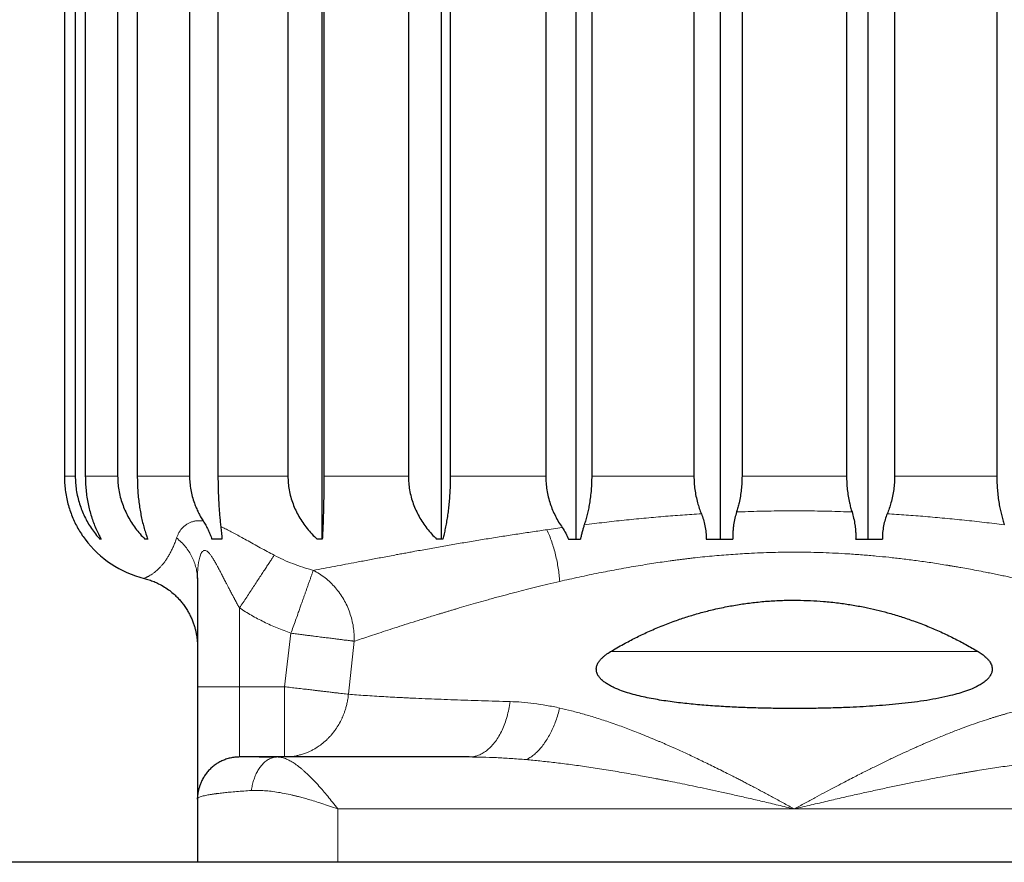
# Model space of a CAD drawing. Header units: millimetres. Extents: x 8 to 945, y 12 to 444.
# Tile 23 of 40: x 549 to 563, y 248 to 260. Entities that reach past the tile are written whole.
import ezdxf

# ---------------------------------------------------------------- set-up
doc = ezdxf.new("R2010")
doc.units = ezdxf.units.MM

msp = doc.modelspace()

# ---------------------------------------------------------------- linework, layer by layer
at = {"color": 7, "linetype": 'Continuous', "lineweight": 30}
for p, q in [((552.82, 252.73), (552.82, 271.76)), ((554.52, 252.73), (554.52, 271.76)), ((556.439, 252.73), (556.439, 271.76)), ((558.494, 252.73), (558.494, 271.76)), ((560.595, 252.73), (560.595, 271.76)), ((549.151, 270.63), (549.151, 253.63)), ((549.306, 270.63), (549.306, 253.63)), ((549.449, 270.63), (549.449, 253.63)), ((549.909, 270.63), (549.909, 253.63)), ((550.189, 270.63), (550.189, 253.63)), ((550.933, 270.63), (550.933, 253.63)), ((551.338, 270.63), (551.338, 253.63)), ((552.334, 270.63), (552.334, 253.63)), ((552.846, 270.63), (552.846, 253.63)), ((554.05, 270.63), (554.05, 253.63)), ((554.646, 270.63), (554.646, 253.63)), ((556.005, 270.63), (556.005, 253.63)), ((556.66, 270.63), (556.66, 253.63)), ((558.116, 270.63), (558.116, 253.63)), ((558.801, 270.63), (558.801, 253.63)), ((560.289, 270.63), (560.289, 253.63)), ((560.974, 270.63), (560.974, 253.63)), ((562.43, 270.63), (562.43, 253.63)), ((549.445, 252.73), (549.445, 252.73)), ((550.339, 252.73), (550.298, 252.73)), ((552.824, 252.73), (552.75, 252.73)), ((554.538, 252.73), (554.452, 252.73)), ((556.331, 252.73), (556.5, 252.73)), ((551.044, 252.182), (551.044, 252.172)), ((551.045, 252.174), (551.045, 252.162)), ((551.045, 252.162), (551.045, 250.63)), ((551.645, 249.63), (551.639, 249.63)), ((551.645, 249.63), (551.646, 249.63)), ((554.916, 249.63), (552.183, 249.63)), ((551.045, 249.03), (551.046, 249.05)), ((551.045, 249.03), (551.045, 248.13)), ((594.545, 248.13), (524.545, 248.13))]:
    msp.add_line(p, q, dxfattribs=at)
at = {"color": 252, "linetype": 'Continuous', "lineweight": 0}
for p, q in [((549.151, 253.63), (549.306, 253.63)), ((549.449, 253.63), (549.909, 253.63)), ((550.189, 253.63), (550.933, 253.63)), ((551.338, 253.63), (552.334, 253.63)), ((552.846, 253.63), (554.05, 253.63)), ((554.646, 253.63), (556.005, 253.63)), ((556.66, 253.63), (558.116, 253.63)), ((558.801, 253.63), (560.289, 253.63)), ((560.974, 253.63), (562.43, 253.63)), ((556.023, 252.866), (556.241, 252.896)), ((551.645, 250.63), (551.645, 251.752)), ((552.377, 251.391), (552.285, 250.63)), ((553.277, 251.278), (553.196, 250.523)), ((556.926, 251.13), (562.164, 251.13)), ((551.645, 250.63), (551.045, 250.63)), ((551.645, 249.63), (551.645, 250.63)), ((551.645, 250.63), (552.285, 250.63)), ((552.285, 250.63), (552.285, 249.63)), ((553.045, 248.13), (553.045, 248.889)), ((553.045, 248.889), (559.545, 248.889)), ((559.545, 248.889), (566.045, 248.889))]:
    msp.add_line(p, q, dxfattribs=at)
at = {"color": 7, "linetype": 'Continuous', "lineweight": 30, "flags": 128}
for points in [[(549.676, 252.73), (549.674, 252.73), (549.671, 252.73), (549.668, 252.73), (549.666, 252.73), (549.663, 252.73), (549.661, 252.73), (549.658, 252.73), (549.655, 252.73)], [(551.051, 249.112), (551.047, 249.077), (551.045, 249.03)]]:
    msp.add_lwpolyline(points, dxfattribs=at)
at = {"color": 7, "linetype": 'Continuous', "lineweight": 30}
msp.add_arc((550.645, 253.63), 1.5, 216.8699, 256.1531, dxfattribs=at)
for points, knots in [([(549.151, 253.63), (549.151, 253.597), (549.152, 253.53), (549.162, 253.431), (549.179, 253.331), (549.201, 253.235), (549.229, 253.142), (549.262, 253.053), (549.3, 252.967), (549.343, 252.884), (549.392, 252.804), (549.427, 252.755), (549.445, 252.73)], [0, 0, 0, 0, 0.097172, 0.195144, 0.29559, 0.396858, 0.494014, 0.591815, 0.691488, 0.791739, 0.895608, 1, 1, 1, 1]), ([(549.306, 253.63), (549.307, 253.597), (549.308, 253.53), (549.32, 253.431), (549.339, 253.331), (549.366, 253.235), (549.399, 253.142), (549.438, 253.053), (549.483, 252.967), (549.535, 252.884), (549.592, 252.804), (549.634, 252.755), (549.655, 252.73)], [0, 0, 0, 0, 0.097172, 0.195144, 0.29559, 0.396858, 0.494014, 0.591815, 0.691489, 0.791739, 0.895608, 1, 1, 1, 1]), ([(549.449, 253.63), (549.45, 253.597), (549.451, 253.53), (549.458, 253.431), (549.471, 253.331), (549.488, 253.235), (549.51, 253.142), (549.535, 253.053), (549.564, 252.967), (549.598, 252.884), (549.635, 252.804), (549.662, 252.755), (549.676, 252.73)], [0, 0, 0, 0, 0.097172, 0.195144, 0.29559, 0.396858, 0.494014, 0.591815, 0.691489, 0.791739, 0.895608, 1, 1, 1, 1]), ([(549.909, 253.63), (549.91, 253.597), (549.912, 253.53), (549.925, 253.431), (549.946, 253.331), (549.976, 253.235), (550.013, 253.142), (550.056, 253.053), (550.106, 252.967), (550.164, 252.884), (550.227, 252.804), (550.274, 252.755), (550.298, 252.73)], [0, 0, 0, 0, 0.097172, 0.195144, 0.29559, 0.396858, 0.494014, 0.591815, 0.691489, 0.791739, 0.895608, 1, 1, 1, 1]), ([(550.189, 253.63), (550.19, 253.597), (550.19, 253.53), (550.195, 253.431), (550.203, 253.331), (550.215, 253.235), (550.229, 253.142), (550.246, 253.053), (550.265, 252.967), (550.287, 252.884), (550.311, 252.804), (550.329, 252.755), (550.339, 252.73)], [0, 0, 0, 0, 0.097172, 0.195144, 0.29559, 0.396858, 0.494014, 0.591815, 0.691489, 0.791739, 0.895608, 1, 1, 1, 1]), ([(550.933, 253.63), (550.934, 253.597), (550.936, 253.533), (550.949, 253.435), (550.971, 253.338), (550.998, 253.252), (551.027, 253.177), (551.057, 253.114), (551.09, 253.051), (551.115, 253.011), (551.128, 252.991)], [0, 0, 0, 0, 0.142855, 0.286832, 0.434276, 0.582871, 0.686296, 0.790073, 0.894875, 1, 1, 1, 1]), ([(551.338, 253.63), (551.338, 253.597), (551.339, 253.531), (551.341, 253.432), (551.344, 253.333), (551.349, 253.239), (551.355, 253.151), (551.361, 253.068), (551.369, 252.988), (551.375, 252.937), (551.378, 252.911)], [0, 0, 0, 0, 0.12694, 0.2549102, 0.3860665, 0.5182816, 0.637048, 0.7564997, 0.8779413, 1, 1, 1, 1]), ([(552.334, 253.63), (552.335, 253.597), (552.337, 253.53), (552.351, 253.431), (552.373, 253.331), (552.405, 253.235), (552.444, 253.142), (552.491, 253.053), (552.545, 252.967), (552.606, 252.884), (552.674, 252.804), (552.724, 252.755), (552.75, 252.73)], [0, 0, 0, 0, 0.097172, 0.195144, 0.29559, 0.396858, 0.494014, 0.591815, 0.691489, 0.791739, 0.895608, 1, 1, 1, 1]), ([(552.846, 253.63), (552.846, 253.597), (552.846, 253.53), (552.845, 253.431), (552.844, 253.331), (552.842, 253.235), (552.84, 253.142), (552.837, 253.053), (552.835, 252.967), (552.831, 252.884), (552.828, 252.804), (552.825, 252.755), (552.824, 252.73)], [0, 0, 0, 0, 0.097172, 0.195144, 0.29559, 0.396858, 0.494014, 0.591815, 0.691489, 0.791739, 0.895608, 1, 1, 1, 1]), ([(554.05, 253.63), (554.05, 253.597), (554.052, 253.53), (554.066, 253.431), (554.088, 253.331), (554.118, 253.235), (554.156, 253.142), (554.201, 253.053), (554.253, 252.967), (554.313, 252.884), (554.379, 252.804), (554.427, 252.755), (554.452, 252.73)], [0, 0, 0, 0, 0.097172, 0.195144, 0.29559, 0.396858, 0.494014, 0.591815, 0.691489, 0.791739, 0.895608, 1, 1, 1, 1]), ([(554.646, 253.63), (554.646, 253.597), (554.645, 253.53), (554.642, 253.431), (554.636, 253.331), (554.628, 253.235), (554.617, 253.142), (554.605, 253.053), (554.591, 252.967), (554.575, 252.884), (554.558, 252.804), (554.545, 252.755), (554.538, 252.73)], [0, 0, 0, 0, 0.097172, 0.195144, 0.29559, 0.396858, 0.494014, 0.591815, 0.691489, 0.791739, 0.895608, 1, 1, 1, 1]), ([(556.005, 253.63), (556.006, 253.597), (556.008, 253.531), (556.02, 253.431), (556.04, 253.332), (556.068, 253.237), (556.102, 253.146), (556.143, 253.059), (556.188, 252.975), (556.224, 252.922), (556.241, 252.896)], [0, 0, 0, 0, 0.124274, 0.249563, 0.377992, 0.507466, 0.628746, 0.750791, 0.875053, 1, 1, 1, 1]), ([(556.66, 253.63), (556.66, 253.597), (556.659, 253.531), (556.653, 253.433), (556.643, 253.335), (556.629, 253.243), (556.614, 253.159), (556.596, 253.083), (556.577, 253.008), (556.562, 252.96), (556.554, 252.936)], [0, 0, 0, 0, 0.132116, 0.264235, 0.400685, 0.537145, 0.651763, 0.766388, 0.88319, 1, 1, 1, 1]), ([(558.116, 253.63), (558.117, 253.598), (558.118, 253.534), (558.128, 253.439), (558.144, 253.343), (558.166, 253.254), (558.192, 253.17), (558.212, 253.119), (558.222, 253.094)], [0, 0, 0, 0, 0.170888, 0.341779, 0.517941, 0.694114, 0.846675, 1, 1, 1, 1]), ([(558.801, 253.63), (558.8, 253.598), (558.799, 253.535), (558.791, 253.439), (558.778, 253.345), (558.761, 253.259), (558.743, 253.184), (558.73, 253.141), (558.723, 253.119)], [0, 0, 0, 0, 0.179233, 0.35847, 0.543188, 0.727919, 0.863714, 1, 1, 1, 1]), ([(560.289, 253.63), (560.29, 253.598), (560.291, 253.535), (560.299, 253.439), (560.312, 253.345), (560.328, 253.259), (560.347, 253.184), (560.36, 253.141), (560.367, 253.119)], [0, 0, 0, 0, 0.179233, 0.35847, 0.543188, 0.727918, 0.863714, 1, 1, 1, 1]), ([(560.974, 253.63), (560.973, 253.598), (560.972, 253.534), (560.962, 253.439), (560.946, 253.343), (560.924, 253.254), (560.898, 253.17), (560.878, 253.119), (560.868, 253.094)], [0, 0, 0, 0, 0.170888, 0.341779, 0.517941, 0.694114, 0.846675, 1, 1, 1, 1]), ([(562.43, 253.63), (562.43, 253.597), (562.431, 253.531), (562.437, 253.433), (562.447, 253.335), (562.46, 253.243), (562.476, 253.159), (562.494, 253.083), (562.513, 253.008), (562.528, 252.96), (562.536, 252.936)], [0, 0, 0, 0, 0.132116, 0.264235, 0.400685, 0.537145, 0.651763, 0.766388, 0.88319, 1, 1, 1, 1]), ([(558.222, 253.094), (558.232, 253.067), (558.253, 253.012), (558.275, 252.922), (558.289, 252.828), (558.29, 252.763), (558.291, 252.73)], [0, 0, 0, 0, 0.24046, 0.484284, 0.739913, 1, 1, 1, 1]), ([(558.723, 253.119), (558.715, 253.09), (558.698, 253.031), (558.683, 252.952), (558.675, 252.886), (558.671, 252.835), (558.669, 252.782), (558.67, 252.747), (558.671, 252.73)], [0, 0, 0, 0, 0.2397883, 0.4828862, 0.6105206, 0.7387727, 0.8690269, 1, 1, 1, 1]), ([(560.367, 253.119), (560.375, 253.09), (560.392, 253.031), (560.407, 252.952), (560.415, 252.886), (560.419, 252.835), (560.421, 252.782), (560.42, 252.747), (560.419, 252.73)], [0, 0, 0, 0, 0.239795, 0.4828971, 0.6105296, 0.7387794, 0.8690305, 1, 1, 1, 1]), ([(560.868, 253.094), (560.858, 253.067), (560.837, 253.012), (560.815, 252.922), (560.801, 252.828), (560.8, 252.763), (560.799, 252.73)], [0, 0, 0, 0, 0.240465, 0.484291, 0.739918, 1, 1, 1, 1]), ([(551.128, 252.991), (551.14, 252.971), (551.165, 252.93), (551.198, 252.866), (551.227, 252.799), (551.243, 252.753), (551.251, 252.73)], [0, 0, 0, 0, 0.247315, 0.495726, 0.747356, 1, 1, 1, 1]), ([(551.378, 252.911), (551.379, 252.897), (551.383, 252.869), (551.387, 252.825), (551.391, 252.778), (551.393, 252.746), (551.394, 252.73)], [0, 0, 0, 0, 0.2475229, 0.49606, 0.7475642, 1, 1, 1, 1]), ([(556.241, 252.896), (556.258, 252.87), (556.293, 252.818), (556.318, 252.759), (556.331, 252.73)], [0, 0, 0, 0, 0.49638, 1, 1, 1, 1]), ([(556.554, 252.936), (556.549, 252.92), (556.539, 252.888), (556.524, 252.837), (556.511, 252.785), (556.504, 252.748), (556.5, 252.73)], [0, 0, 0, 0, 0.248228, 0.497082, 0.748107, 1, 1, 1, 1]), ([(551.394, 252.73), (551.37, 252.73), (551.321, 252.73), (551.275, 252.73), (551.251, 252.73)], [0, 0, 0, 0, 0.499875, 1, 1, 1, 1]), ([(558.291, 252.73), (558.354, 252.73), (558.48, 252.73), (558.607, 252.73), (558.671, 252.73)], [0, 0, 0, 0, 0.4998607, 1, 1, 1, 1]), ([(560.419, 252.73), (560.483, 252.73), (560.61, 252.73), (560.736, 252.73), (560.799, 252.73)], [0, 0, 0, 0, 0.499858, 1, 1, 1, 1]), ([(550.285, 252.174), (550.31, 252.167), (550.358, 252.154), (550.427, 252.128), (550.501, 252.094), (550.576, 252.052), (550.65, 252.001), (550.712, 251.949), (550.765, 251.898), (550.809, 251.849), (550.849, 251.798), (550.886, 251.746), (550.918, 251.692), (550.941, 251.647), (550.958, 251.611), (550.971, 251.581), (550.982, 251.552), (550.992, 251.525), (551, 251.5), (551.007, 251.475), (551.014, 251.452), (551.019, 251.429), (551.024, 251.407), (551.028, 251.386), (551.032, 251.367), (551.035, 251.348), (551.037, 251.331), (551.04, 251.316), (551.041, 251.302), (551.042, 251.291), (551.043, 251.281), (551.044, 251.274), (551.044, 251.27), (551.045, 251.27), (551.045, 251.27)], [0, 0, 0, 0, 0.027945, 0.054562, 0.079852, 0.115291, 0.147746, 0.177217, 0.203705, 0.227208, 0.248381, 0.273975, 0.296562, 0.316139, 0.328849, 0.339964, 0.350984, 0.363377, 0.37802, 0.395455, 0.416009, 0.439882, 0.467205, 0.498065, 0.532525, 0.570636, 0.612435, 0.657958, 0.707236, 0.760302, 0.817188, 0.877932, 0.942575, 1, 1, 1, 1]), ([(551.045, 252.183), (551.045, 252.181), (551.045, 252.178), (551.045, 252.175), (551.045, 252.174)], [0, 0, 0, 0, 0.503072, 1, 1, 1, 1]), ([(556.926, 251.13), (556.988, 251.166), (557.106, 251.235), (557.284, 251.328), (557.463, 251.414), (557.651, 251.494), (557.838, 251.566), (558.02, 251.627), (558.196, 251.68), (558.386, 251.729), (558.581, 251.771), (558.783, 251.806), (558.984, 251.833), (559.19, 251.852), (559.394, 251.862), (559.589, 251.863), (559.776, 251.858), (559.97, 251.846), (560.166, 251.826), (560.362, 251.797), (560.541, 251.764), (560.712, 251.726), (560.883, 251.683), (561.061, 251.63), (561.251, 251.566), (561.442, 251.493), (561.632, 251.411), (561.814, 251.324), (561.991, 251.231), (562.106, 251.164), (562.164, 251.13)], [0, 0, 0, 0, 0.039726, 0.07522, 0.110714, 0.14889, 0.187065, 0.220378, 0.253704, 0.287017, 0.326753, 0.362297, 0.397841, 0.436165, 0.474489, 0.507994, 0.541514, 0.575019, 0.613391, 0.6477, 0.682008, 0.712371, 0.742733, 0.777825, 0.812917, 0.85262, 0.889449, 0.926308, 0.963169, 1, 1, 1, 1]), ([(562.164, 251.13), (562.182, 251.118), (562.22, 251.094), (562.266, 251.057), (562.303, 251.02), (562.328, 250.988), (562.346, 250.957), (562.357, 250.929), (562.363, 250.899), (562.364, 250.871), (562.36, 250.844), (562.352, 250.817), (562.336, 250.787), (562.315, 250.757), (562.29, 250.731), (562.254, 250.7), (562.209, 250.669), (562.156, 250.638), (562.088, 250.605), (561.998, 250.57), (561.887, 250.534), (561.755, 250.499), (561.604, 250.466), (561.432, 250.435), (561.257, 250.41), (561.078, 250.389), (560.896, 250.372), (560.711, 250.357), (560.524, 250.345), (560.32, 250.335), (560.097, 250.327), (559.856, 250.322), (559.613, 250.319), (559.369, 250.32), (559.122, 250.324), (558.875, 250.331), (558.627, 250.342), (558.381, 250.357), (558.137, 250.376), (557.935, 250.398), (557.776, 250.418), (557.656, 250.436), (557.538, 250.456), (557.421, 250.479), (557.307, 250.506), (557.195, 250.536), (557.086, 250.572), (556.997, 250.608), (556.929, 250.641), (556.88, 250.669), (556.834, 250.701), (556.795, 250.735), (556.765, 250.77), (556.745, 250.801), (556.733, 250.831), (556.727, 250.858), (556.725, 250.887), (556.729, 250.915), (556.738, 250.941), (556.751, 250.97), (556.771, 251.001), (556.799, 251.032), (556.828, 251.06), (556.87, 251.094), (556.904, 251.115), (556.926, 251.13)], [0, 0, 0, 0, 0.0098408, 0.0197766, 0.0262227, 0.0327797, 0.037203, 0.0416198, 0.0459986, 0.0505534, 0.0543096, 0.0581547, 0.0641153, 0.0702364, 0.0759535, 0.0816739, 0.0933623, 0.1024474, 0.1115642, 0.1299447, 0.148656, 0.1674232, 0.1940922, 0.2208336, 0.2477479, 0.2747067, 0.3021607, 0.3296512, 0.3572452, 0.3848715, 0.4198361, 0.4548617, 0.4900696, 0.5253377, 0.5613098, 0.597347, 0.633587, 0.6698981, 0.7062348, 0.7426559, 0.7610099, 0.779378, 0.7977946, 0.8162308, 0.8343975, 0.8525956, 0.8709295, 0.8893404, 0.8984249, 0.9075378, 0.9167921, 0.9261382, 0.9326133, 0.9392112, 0.9434745, 0.9478378, 0.9521096, 0.9565456, 0.960332, 0.9641219, 0.9702005, 0.9764416, 0.9822694, 0.9881005, 1, 1, 1, 1]), ([(551.045, 250.63), (551.045, 250.601), (551.045, 250.543), (551.045, 250.457), (551.045, 250.372), (551.045, 250.288), (551.045, 250.204), (551.045, 250.122), (551.045, 250.033), (551.045, 249.94), (551.045, 249.843), (551.045, 249.751), (551.045, 249.662), (551.045, 249.578), (551.045, 249.498), (551.045, 249.423), (551.045, 249.354), (551.045, 249.3), (551.045, 249.257), (551.045, 249.225), (551.045, 249.195), (551.045, 249.167), (551.045, 249.135), (551.045, 249.1), (551.045, 249.069), (551.045, 249.046), (551.045, 249.032), (551.045, 249.031), (551.045, 249.03)], [0, 0, 0, 0, 0.034509, 0.068776, 0.1029, 0.136983, 0.171124, 0.205425, 0.239985, 0.283602, 0.326835, 0.369888, 0.412965, 0.456269, 0.500003, 0.54362, 0.586854, 0.629907, 0.65574, 0.681626, 0.707609, 0.733732, 0.760038, 0.808274, 0.856112, 0.903827, 0.951698, 1, 1, 1, 1]), ([(551.647, 249.63), (551.624, 249.629), (551.58, 249.627), (551.514, 249.616), (551.451, 249.598), (551.392, 249.574), (551.336, 249.544), (551.285, 249.509), (551.237, 249.469), (551.194, 249.424), (551.156, 249.375), (551.124, 249.323), (551.098, 249.272), (551.082, 249.231), (551.073, 249.201), (551.067, 249.181), (551.062, 249.16), (551.057, 249.139), (551.053, 249.118), (551.049, 249.095), (551.046, 249.072), (551.046, 249.057), (551.045, 249.049)], [0, 0, 0, 0, 0.070424, 0.139018, 0.205895, 0.271815, 0.336922, 0.401217, 0.464927, 0.52873, 0.592667, 0.656737, 0.717387, 0.769642, 0.792613, 0.813571, 0.834986, 0.859121, 0.887081, 0.919596, 0.957134, 1, 1, 1, 1]), ([(551.836, 249.63), (551.819, 249.63), (551.784, 249.63), (551.742, 249.63), (551.706, 249.63), (551.679, 249.63), (551.66, 249.63), (551.649, 249.63), (551.648, 249.63), (551.648, 249.63)], [0, 0, 0, 0, 0.161727, 0.322315, 0.481387, 0.639809, 0.798454, 0.958196, 1, 1, 1, 1]), ([(552.167, 249.629), (552.145, 249.629), (552.1, 249.629), (552.037, 249.629), (551.978, 249.629), (551.924, 249.629), (551.875, 249.63), (551.849, 249.63), (551.836, 249.63)], [0, 0, 0, 0, 0.153276, 0.312122, 0.476406, 0.645956, 0.820567, 1, 1, 1, 1]), ([(552.183, 249.63), (552.156, 249.63), (552.1, 249.63), (552.025, 249.63), (551.955, 249.63), (551.892, 249.63), (551.856, 249.63), (551.838, 249.63)], [0, 0, 0, 0, 0.202458, 0.403152, 0.603246, 0.803918, 1, 1, 1, 1])]:
    msp.add_open_spline(points, degree=3, knots=knots, dxfattribs=at)
at = {"color": 252, "linetype": 'Continuous', "lineweight": 0}
for points, knots in [([(556.554, 252.936), (556.649, 252.948), (556.836, 252.971), (557.12, 253.002), (557.4, 253.03), (557.677, 253.055), (557.95, 253.076), (558.132, 253.088), (558.222, 253.094)], [0, 0, 0, 0, 0.175465, 0.347445, 0.515908, 0.680832, 0.8422, 1, 1, 1, 1]), ([(558.723, 253.119), (558.833, 253.123), (559.051, 253.13), (559.38, 253.135), (559.71, 253.135), (560.039, 253.13), (560.257, 253.123), (560.367, 253.119)], [0, 0, 0, 0, 0.20002, 0.400011, 0.599993, 0.799983, 1, 1, 1, 1]), ([(560.868, 253.094), (560.958, 253.088), (561.14, 253.076), (561.413, 253.055), (561.69, 253.03), (561.97, 253.002), (562.254, 252.971), (562.441, 252.948), (562.536, 252.936)], [0, 0, 0, 0, 0.1577992, 0.3191664, 0.4840903, 0.652554, 0.824534, 1, 1, 1, 1]), ([(550.749, 252.749), (550.752, 252.756), (550.757, 252.77), (550.765, 252.79), (550.773, 252.808), (550.781, 252.824), (550.789, 252.838), (550.799, 252.853), (550.811, 252.87), (550.827, 252.888), (550.846, 252.906), (550.87, 252.927), (550.901, 252.95), (550.941, 252.97), (550.984, 252.985), (551.029, 252.993), (551.077, 252.996), (551.111, 252.993), (551.128, 252.991)], [0, 0, 0, 0, 0.051365, 0.098193, 0.140475, 0.178206, 0.211388, 0.247504, 0.296396, 0.348421, 0.403626, 0.462051, 0.556901, 0.649114, 0.739087, 0.827249, 0.914059, 1, 1, 1, 1]), ([(551.378, 252.911), (551.399, 252.901), (551.442, 252.881), (551.511, 252.846), (551.583, 252.808), (551.66, 252.765), (551.747, 252.717), (551.84, 252.665), (551.94, 252.61), (552.039, 252.556), (552.106, 252.52), (552.139, 252.503)], [0, 0, 0, 0, 0.093391, 0.190462, 0.291387, 0.396316, 0.505373, 0.634388, 0.759656, 0.881433, 1, 1, 1, 1]), ([(556.023, 252.866), (555.954, 252.856), (555.814, 252.836), (555.605, 252.805), (555.394, 252.772), (555.182, 252.738), (554.971, 252.704), (554.761, 252.668), (554.553, 252.632), (554.346, 252.595), (554.198, 252.569), (554.106, 252.552), (554.069, 252.545), (554.031, 252.538), (553.994, 252.531), (553.957, 252.524), (553.92, 252.518), (553.86, 252.507), (553.779, 252.491), (553.649, 252.467), (553.492, 252.437), (553.318, 252.404), (553.153, 252.373), (552.996, 252.343), (552.843, 252.314), (552.745, 252.296), (552.696, 252.287)], [0, 0, 0, 0, 0.051276, 0.103862, 0.157743, 0.212905, 0.26933, 0.32596, 0.383773, 0.442746, 0.502859, 0.513894, 0.525006, 0.536196, 0.547463, 0.558807, 0.570227, 0.581724, 0.61373, 0.646306, 0.705872, 0.767199, 0.823413, 0.880971, 0.939845, 1, 1, 1, 1]), ([(556.205, 252.13), (556.202, 252.161), (556.197, 252.223), (556.184, 252.319), (556.167, 252.414), (556.146, 252.509), (556.121, 252.603), (556.091, 252.694), (556.059, 252.783), (556.035, 252.838), (556.023, 252.866)], [0, 0, 0, 0, 0.125, 0.25, 0.375, 0.5, 0.625, 0.75, 0.875, 1, 1, 1, 1]), ([(550.286, 252.174), (550.286, 252.174), (550.285, 252.174), (550.293, 252.177), (550.304, 252.181), (550.314, 252.186), (550.319, 252.188), (550.326, 252.191), (550.332, 252.195), (550.339, 252.198), (550.352, 252.205), (550.372, 252.216), (550.401, 252.234), (550.429, 252.254), (550.455, 252.276), (550.473, 252.291), (550.484, 252.302), (550.49, 252.307), (550.495, 252.313), (550.501, 252.318), (550.506, 252.324), (550.512, 252.329), (550.524, 252.343), (550.544, 252.365), (550.572, 252.399), (550.599, 252.437), (550.626, 252.479), (550.652, 252.524), (550.678, 252.573), (550.702, 252.627), (550.726, 252.684), (550.741, 252.728), (550.749, 252.749)], [0, 0, 0, 0, 0.042493, 0.1271, 0.210961, 0.232823, 0.254651, 0.276445, 0.29821, 0.319949, 0.341664, 0.407731, 0.472231, 0.535229, 0.576014, 0.616188, 0.625125, 0.634031, 0.642908, 0.651756, 0.660574, 0.669363, 0.678123, 0.71963, 0.75973, 0.798433, 0.835749, 0.871693, 0.905675, 0.938369, 0.969801, 1, 1, 1, 1]), ([(550.749, 252.749), (550.772, 252.729), (550.817, 252.69), (550.876, 252.624), (550.927, 252.554), (550.969, 252.48), (551.003, 252.404), (551.027, 252.324), (551.041, 252.25), (551.043, 252.203), (551.044, 252.182)], [0, 0, 0, 0, 0.129063, 0.258125, 0.387188, 0.516251, 0.645314, 0.774376, 0.903439, 1, 1, 1, 1]), ([(551.645, 251.752), (551.636, 251.767), (551.617, 251.801), (551.596, 251.839), (551.582, 251.865), (551.575, 251.878), (551.567, 251.892), (551.56, 251.906), (551.552, 251.92), (551.544, 251.935), (551.529, 251.963), (551.509, 252.002), (551.485, 252.048), (551.466, 252.084), (551.453, 252.109), (551.445, 252.126), (551.438, 252.139), (551.43, 252.156), (551.418, 252.178), (551.404, 252.205), (551.391, 252.231), (551.378, 252.255), (551.366, 252.278), (551.354, 252.302), (551.341, 252.327), (551.325, 252.355), (551.31, 252.383), (551.295, 252.41), (551.281, 252.434), (551.267, 252.457), (551.254, 252.477), (551.238, 252.501), (551.218, 252.527), (551.194, 252.551), (551.173, 252.566), (551.152, 252.573), (551.133, 252.569), (551.119, 252.559), (551.109, 252.546), (551.102, 252.535), (551.094, 252.521), (551.086, 252.501), (551.077, 252.474), (551.069, 252.438), (551.061, 252.396), (551.055, 252.353), (551.051, 252.309), (551.048, 252.265), (551.046, 252.219), (551.045, 252.188), (551.045, 252.174)], [0, 0, 0, 0, 0.034098, 0.072826, 0.082157, 0.091721, 0.101519, 0.11155, 0.121815, 0.132314, 0.143046, 0.182844, 0.216189, 0.243081, 0.259016, 0.27132, 0.279994, 0.286378, 0.307392, 0.327346, 0.346242, 0.36408, 0.380571, 0.396195, 0.416905, 0.4366, 0.458729, 0.479436, 0.498735, 0.516641, 0.533174, 0.548359, 0.578471, 0.604709, 0.627798, 0.648794, 0.669832, 0.692522, 0.704892, 0.718096, 0.73223, 0.747371, 0.773049, 0.802243, 0.835067, 0.871596, 0.90013, 0.932484, 0.968666, 1, 1, 1, 1]), ([(565.813, 251.278), (565.776, 251.29), (565.701, 251.315), (565.579, 251.355), (565.474, 251.389), (565.391, 251.416), (565.335, 251.435), (565.277, 251.454), (565.217, 251.473), (565.156, 251.493), (565.065, 251.522), (564.94, 251.562), (564.776, 251.613), (564.622, 251.661), (564.479, 251.704), (564.385, 251.732), (564.323, 251.75), (564.293, 251.759), (564.263, 251.767), (564.233, 251.776), (564.203, 251.785), (564.172, 251.794), (564.109, 251.812), (564.01, 251.84), (563.871, 251.879), (563.722, 251.92), (563.57, 251.961), (563.415, 252.001), (563.265, 252.039), (563.157, 252.065), (563.098, 252.08), (563.081, 252.084), (563.064, 252.088), (563.047, 252.092), (563.03, 252.096), (563.013, 252.1), (562.985, 252.107), (562.944, 252.116), (562.887, 252.129), (562.821, 252.145), (562.747, 252.161), (562.67, 252.178), (562.592, 252.195), (562.515, 252.212), (562.433, 252.229), (562.349, 252.246), (562.252, 252.265), (562.145, 252.286), (562.029, 252.308), (561.932, 252.325), (561.854, 252.339), (561.807, 252.347), (561.776, 252.352), (561.761, 252.354), (561.746, 252.357), (561.732, 252.359), (561.717, 252.361), (561.637, 252.375), (561.493, 252.397), (561.286, 252.426), (561.087, 252.452), (560.896, 252.473), (560.707, 252.492), (560.512, 252.509), (560.319, 252.522), (560.132, 252.533), (559.955, 252.54), (559.78, 252.545), (559.609, 252.547), (559.441, 252.546), (559.275, 252.544), (559.106, 252.539), (558.906, 252.53), (558.672, 252.516), (558.405, 252.495), (558.205, 252.475), (558.074, 252.46), (558.013, 252.453), (557.952, 252.445), (557.89, 252.437), (557.833, 252.43), (557.758, 252.42), (557.662, 252.406), (557.542, 252.388), (557.417, 252.369), (557.286, 252.347), (557.15, 252.324), (557.016, 252.299), (556.886, 252.275), (556.709, 252.24), (556.48, 252.192), (556.296, 252.151), (556.205, 252.13)], [0, 0, 0, 0, 0.02208, 0.04448, 0.067204, 0.076222, 0.085291, 0.094412, 0.103585, 0.112809, 0.122086, 0.143925, 0.166346, 0.189352, 0.204859, 0.220622, 0.224196, 0.227783, 0.231383, 0.234996, 0.238623, 0.242262, 0.245914, 0.261014, 0.276896, 0.293561, 0.31101, 0.327013, 0.343623, 0.358742, 0.360469, 0.362201, 0.36394, 0.365684, 0.367434, 0.36919, 0.370952, 0.375923, 0.381727, 0.388364, 0.395836, 0.404141, 0.411251, 0.418875, 0.427015, 0.435461, 0.443152, 0.455209, 0.466313, 0.476465, 0.482643, 0.488407, 0.489847, 0.49126, 0.492644, 0.493999, 0.495326, 0.496625, 0.516485, 0.535494, 0.55365, 0.570955, 0.58741, 0.60488, 0.62326, 0.639138, 0.654829, 0.670331, 0.685647, 0.700306, 0.714913, 0.729817, 0.745021, 0.768281, 0.792211, 0.816813, 0.822317, 0.827853, 0.833422, 0.839023, 0.844657, 0.849171, 0.859729, 0.870987, 0.882505, 0.894674, 0.907495, 0.920966, 0.932985, 0.944713, 0.972356, 1, 1, 1, 1]), ([(551.645, 251.752), (551.662, 251.778), (551.696, 251.829), (551.747, 251.907), (551.797, 251.982), (551.845, 252.056), (551.892, 252.127), (551.937, 252.195), (551.979, 252.259), (552.018, 252.319), (552.054, 252.374), (552.087, 252.423), (552.116, 252.467), (552.131, 252.491), (552.139, 252.503)], [0, 0, 0, 0, 0.083334, 0.166667, 0.25, 0.333332, 0.416666, 0.5, 0.583334, 0.666668, 0.75, 0.833333, 0.916666, 1, 1, 1, 1]), ([(552.139, 252.503), (552.182, 252.481), (552.268, 252.438), (552.405, 252.381), (552.548, 252.33), (552.646, 252.301), (552.696, 252.287)], [0, 0, 0, 0, 0.23867, 0.484811, 0.738558, 1, 1, 1, 1]), ([(552.696, 252.287), (552.692, 252.276), (552.685, 252.255), (552.67, 252.215), (552.654, 252.171), (552.638, 252.125), (552.621, 252.078), (552.605, 252.032), (552.59, 251.988), (552.577, 251.952), (552.567, 251.923), (552.559, 251.902), (552.552, 251.881), (552.544, 251.859), (552.536, 251.837), (552.528, 251.815), (552.516, 251.781), (552.499, 251.733), (552.473, 251.66), (552.444, 251.577), (552.41, 251.484), (552.388, 251.422), (552.377, 251.391)], [0, 0, 0, 0, 0.080531, 0.155948, 0.226201, 0.291271, 0.35116, 0.405886, 0.455483, 0.499994, 0.52171, 0.543273, 0.564683, 0.585941, 0.607049, 0.628008, 0.648818, 0.705284, 0.760674, 0.842614, 0.922331, 1, 1, 1, 1]), ([(556.205, 252.13), (556.148, 252.116), (556.038, 252.091), (555.879, 252.052), (555.73, 252.015), (555.606, 251.983), (555.506, 251.957), (555.427, 251.935), (555.349, 251.915), (555.269, 251.893), (555.165, 251.864), (555.042, 251.829), (554.905, 251.79), (554.8, 251.759), (554.724, 251.737), (554.675, 251.723), (554.627, 251.708), (554.58, 251.694), (554.534, 251.68), (554.445, 251.653), (554.316, 251.614), (554.154, 251.563), (554.001, 251.514), (553.857, 251.468), (553.723, 251.425), (553.599, 251.384), (553.483, 251.346), (553.376, 251.31), (553.31, 251.289), (553.277, 251.278)], [0, 0, 0, 0, 0.045046, 0.088096, 0.129151, 0.168211, 0.191743, 0.214487, 0.236443, 0.258836, 0.285119, 0.328158, 0.370242, 0.411373, 0.427271, 0.443023, 0.458628, 0.474086, 0.489398, 0.504564, 0.563486, 0.621522, 0.678681, 0.734969, 0.790397, 0.844006, 0.896803, 0.948798, 1, 1, 1, 1]), ([(551.645, 251.752), (551.701, 251.716), (551.814, 251.645), (551.993, 251.551), (552.181, 251.465), (552.312, 251.416), (552.377, 251.391)], [0, 0, 0, 0, 0.242873, 0.489887, 0.741971, 1, 1, 1, 1]), ([(552.377, 251.391), (552.404, 251.388), (552.455, 251.382), (552.529, 251.372), (552.597, 251.364), (552.656, 251.356), (552.709, 251.35), (552.755, 251.344), (552.799, 251.338), (552.839, 251.333), (552.876, 251.329), (552.913, 251.324), (552.949, 251.32), (552.984, 251.315), (553.016, 251.311), (553.046, 251.307), (553.073, 251.304), (553.098, 251.301), (553.124, 251.297), (553.151, 251.294), (553.178, 251.291), (553.202, 251.288), (553.223, 251.285), (553.243, 251.283), (553.261, 251.28), (553.272, 251.279), (553.277, 251.278)], [0, 0, 0, 0, 0.070724, 0.136602, 0.197631, 0.253817, 0.300194, 0.344451, 0.386588, 0.426603, 0.464502, 0.500293, 0.540825, 0.579565, 0.616512, 0.651672, 0.685059, 0.716702, 0.746641, 0.787552, 0.826489, 0.863609, 0.899146, 0.933423, 0.966865, 1, 1, 1, 1]), ([(552.285, 250.63), (552.315, 250.626), (552.375, 250.619), (552.467, 250.608), (552.554, 250.598), (552.636, 250.589), (552.694, 250.582), (552.732, 250.577), (552.752, 250.575), (552.772, 250.573), (552.791, 250.57), (552.811, 250.568), (552.843, 250.564), (552.89, 250.559), (552.952, 250.551), (553.011, 250.544), (553.065, 250.538), (553.112, 250.533), (553.158, 250.527), (553.183, 250.525), (553.196, 250.523)], [0, 0, 0, 0, 0.07744, 0.157132, 0.239161, 0.309934, 0.382446, 0.401734, 0.421143, 0.440675, 0.46033, 0.480107, 0.500008, 0.560557, 0.630176, 0.708913, 0.773978, 0.844192, 0.919541, 1, 1, 1, 1]), ([(552.285, 249.63), (552.302, 249.63), (552.338, 249.631), (552.393, 249.636), (552.449, 249.645), (552.503, 249.658), (552.557, 249.674), (552.601, 249.69), (552.633, 249.704), (552.653, 249.714), (552.674, 249.724), (552.696, 249.736), (552.718, 249.748), (552.741, 249.762), (552.779, 249.786), (552.833, 249.826), (552.882, 249.87), (552.914, 249.902), (552.93, 249.919), (552.947, 249.938), (552.964, 249.957), (552.98, 249.978), (552.997, 250), (553.024, 250.038), (553.061, 250.095), (553.091, 250.152), (553.108, 250.19), (553.116, 250.207), (553.123, 250.225), (553.131, 250.244), (553.138, 250.264), (553.146, 250.286), (553.153, 250.31), (553.164, 250.345), (553.176, 250.393), (553.188, 250.456), (553.194, 250.5), (553.196, 250.523)], [0, 0, 0, 0, 0.0382397, 0.0796174, 0.1249946, 0.162489, 0.2041272, 0.2499814, 0.2656038, 0.2819801, 0.299115, 0.3170117, 0.3356727, 0.3550993, 0.3752923, 0.4347566, 0.499992, 0.5163457, 0.5333327, 0.5509538, 0.5692098, 0.5881011, 0.6076281, 0.6277908, 0.6864997, 0.7500047, 0.761722, 0.7743085, 0.7877647, 0.8020912, 0.8172886, 0.8333572, 0.8502974, 0.8681093, 0.9082517, 0.9522174, 1, 1, 1, 1]), ([(553.196, 250.523), (553.234, 250.52), (553.31, 250.514), (553.434, 250.505), (553.563, 250.497), (553.693, 250.489), (553.822, 250.482), (553.919, 250.477), (553.984, 250.474), (554.018, 250.472), (554.052, 250.47), (554.087, 250.469), (554.121, 250.467), (554.201, 250.464), (554.33, 250.458), (554.513, 250.451), (554.701, 250.444), (554.894, 250.437), (555.091, 250.431), (555.291, 250.425), (555.429, 250.421), (555.497, 250.419)], [0, 0, 0, 0, 0.074601, 0.147716, 0.219349, 0.2895, 0.35001, 0.409376, 0.424736, 0.440018, 0.455221, 0.470346, 0.485393, 0.500362, 0.574633, 0.647932, 0.720264, 0.791631, 0.86204, 0.931494, 1, 1, 1, 1]), ([(555.497, 250.419), (555.492, 250.382), (555.481, 250.309), (555.456, 250.204), (555.424, 250.104), (555.385, 250.011), (555.34, 249.926), (555.291, 249.85), (555.236, 249.784), (555.177, 249.729), (555.115, 249.685), (555.05, 249.653), (554.984, 249.633), (554.939, 249.631), (554.916, 249.63)], [0, 0, 0, 0, 0.083337, 0.166669, 0.249999, 0.333329, 0.416663, 0.5, 0.583336, 0.66667, 0.750001, 0.833331, 0.916663, 1, 1, 1, 1]), ([(555.497, 250.419), (555.552, 250.417), (555.664, 250.412), (555.837, 250.393), (556.018, 250.366), (556.142, 250.34), (556.205, 250.327)], [0, 0, 0, 0, 0.236819, 0.482218, 0.736515, 1, 1, 1, 1]), ([(555.725, 249.592), (555.744, 249.601), (555.781, 249.618), (555.835, 249.658), (555.889, 249.706), (555.941, 249.763), (555.99, 249.829), (556.036, 249.901), (556.078, 249.978), (556.116, 250.059), (556.15, 250.144), (556.18, 250.234), (556.196, 250.296), (556.205, 250.327)], [0, 0, 0, 0, 0.093332, 0.186663, 0.279993, 0.373324, 0.466656, 0.559989, 0.647991, 0.735993, 0.823995, 0.911997, 1, 1, 1, 1]), ([(559.545, 248.889), (559.492, 248.918), (559.389, 248.975), (559.24, 249.056), (559.101, 249.13), (558.991, 249.189), (558.906, 249.233), (558.846, 249.265), (558.788, 249.295), (558.729, 249.325), (558.664, 249.359), (558.551, 249.416), (558.397, 249.493), (558.21, 249.584), (558.034, 249.667), (557.905, 249.726), (557.819, 249.765), (557.774, 249.785), (557.729, 249.805), (557.684, 249.824), (557.64, 249.843), (557.596, 249.862), (557.528, 249.89), (557.437, 249.928), (557.327, 249.972), (557.224, 250.013), (557.127, 250.049), (557.027, 250.086), (556.897, 250.131), (556.736, 250.184), (556.553, 250.239), (556.376, 250.287), (556.261, 250.314), (556.205, 250.327)], [0, 0, 0, 0, 0.047195, 0.091373, 0.132534, 0.17068, 0.189457, 0.207407, 0.224529, 0.240823, 0.259875, 0.282579, 0.341269, 0.396869, 0.449381, 0.498808, 0.512442, 0.525961, 0.539365, 0.552653, 0.565826, 0.578884, 0.591827, 0.626827, 0.660961, 0.690707, 0.719767, 0.748141, 0.780866, 0.838188, 0.8938, 0.947728, 1, 1, 1, 1]), ([(563.593, 250.419), (563.543, 250.417), (563.442, 250.413), (563.287, 250.397), (563.126, 250.374), (562.957, 250.343), (562.783, 250.304), (562.65, 250.27), (562.563, 250.246), (562.522, 250.234), (562.48, 250.222), (562.439, 250.21), (562.396, 250.197), (562.353, 250.183), (562.285, 250.161), (562.188, 250.129), (562.055, 250.083), (561.91, 250.03), (561.753, 249.969), (561.631, 249.919), (561.546, 249.884), (561.501, 249.865), (561.455, 249.845), (561.408, 249.825), (561.36, 249.804), (561.312, 249.783), (561.234, 249.748), (561.124, 249.698), (560.981, 249.632), (560.832, 249.561), (560.72, 249.506), (560.646, 249.469), (560.61, 249.452), (560.579, 249.436), (560.553, 249.423), (560.532, 249.413), (560.511, 249.402), (560.468, 249.38), (560.402, 249.346), (560.308, 249.298), (560.204, 249.244), (560.091, 249.184), (559.968, 249.119), (559.836, 249.047), (559.693, 248.97), (559.596, 248.916), (559.545, 248.889)], [0, 0, 0, 0, 0.038841, 0.07891, 0.12025, 0.1629, 0.206896, 0.252268, 0.26238, 0.272592, 0.282904, 0.293318, 0.303832, 0.314448, 0.325165, 0.355163, 0.385936, 0.423588, 0.46235, 0.502231, 0.513222, 0.524372, 0.53568, 0.547146, 0.558772, 0.570556, 0.582498, 0.61616, 0.651026, 0.687097, 0.724374, 0.732908, 0.741504, 0.75016, 0.75546, 0.760444, 0.765612, 0.770965, 0.791461, 0.814281, 0.839425, 0.866892, 0.896684, 0.928799, 0.963237, 1, 1, 1, 1]), ([(551.814, 249.152), (551.818, 249.177), (551.826, 249.226), (551.845, 249.297), (551.869, 249.363), (551.898, 249.424), (551.932, 249.479), (551.972, 249.529), (552.019, 249.572), (552.071, 249.605), (552.127, 249.626), (552.165, 249.628), (552.183, 249.63)], [0, 0, 0, 0, 0.0933479, 0.18669, 0.2800299, 0.3733727, 0.4667193, 0.5600674, 0.6700526, 0.7800324, 0.8900125, 1, 1, 1, 1]), ([(552.183, 249.63), (552.201, 249.629), (552.238, 249.626), (552.298, 249.608), (552.36, 249.58), (552.422, 249.542), (552.468, 249.509), (552.499, 249.485), (552.513, 249.473), (552.528, 249.46), (552.543, 249.448), (552.558, 249.434), (552.574, 249.42), (552.602, 249.395), (552.645, 249.354), (552.707, 249.291), (552.772, 249.221), (552.837, 249.147), (552.902, 249.069), (552.971, 248.983), (553.02, 248.921), (553.045, 248.889)], [0, 0, 0, 0, 0.076274, 0.155703, 0.23834, 0.310277, 0.384537, 0.401534, 0.418649, 0.435883, 0.453236, 0.470708, 0.4883, 0.506011, 0.565169, 0.633589, 0.711275, 0.775631, 0.845204, 0.919993, 1, 1, 1, 1]), ([(555.725, 249.592), (555.653, 249.598), (555.512, 249.609), (555.305, 249.621), (555.107, 249.628), (554.979, 249.629), (554.916, 249.63)], [0, 0, 0, 0, 0.266032, 0.521356, 0.766, 1, 1, 1, 1]), ([(559.545, 248.889), (559.468, 248.907), (559.319, 248.943), (559.1, 248.995), (558.893, 249.043), (558.697, 249.087), (558.512, 249.129), (558.339, 249.166), (558.176, 249.201), (558.024, 249.233), (557.882, 249.262), (557.782, 249.282), (557.721, 249.294), (557.694, 249.299), (557.668, 249.304), (557.641, 249.309), (557.608, 249.315), (557.513, 249.334), (557.338, 249.367), (557.093, 249.41), (556.837, 249.452), (556.592, 249.49), (556.359, 249.522), (556.137, 249.55), (555.927, 249.573), (555.791, 249.586), (555.725, 249.592)], [0, 0, 0, 0, 0.059925, 0.116892, 0.170901, 0.221952, 0.270044, 0.315178, 0.357355, 0.397579, 0.434685, 0.468673, 0.475732, 0.48264, 0.489397, 0.496004, 0.503659, 0.515583, 0.570768, 0.640896, 0.708085, 0.772335, 0.833649, 0.892029, 0.947478, 1, 1, 1, 1]), ([(564.173, 249.63), (564.11, 249.629), (563.98, 249.628), (563.779, 249.621), (563.566, 249.608), (563.342, 249.591), (563.106, 249.568), (562.869, 249.54), (562.632, 249.509), (562.396, 249.474), (562.217, 249.446), (562.098, 249.426), (562.042, 249.417), (561.986, 249.407), (561.932, 249.398), (561.886, 249.39), (561.807, 249.376), (561.697, 249.356), (561.545, 249.328), (561.389, 249.298), (561.221, 249.265), (561.042, 249.228), (560.851, 249.188), (560.653, 249.145), (560.448, 249.1), (560.237, 249.052), (560.015, 249.001), (559.783, 248.946), (559.626, 248.908), (559.545, 248.889)], [0, 0, 0, 0, 0.041903, 0.08616, 0.132777, 0.18176, 0.233114, 0.286843, 0.336093, 0.387187, 0.440128, 0.452023, 0.464008, 0.476082, 0.488246, 0.499257, 0.505864, 0.539008, 0.570179, 0.60379, 0.639842, 0.678335, 0.719268, 0.762642, 0.805774, 0.851075, 0.898547, 0.948188, 1, 1, 1, 1]), ([(551.814, 249.152), (551.778, 249.15), (551.704, 249.145), (551.601, 249.137), (551.507, 249.129), (551.423, 249.121), (551.368, 249.114), (551.334, 249.11), (551.319, 249.108), (551.304, 249.106), (551.289, 249.104), (551.274, 249.102), (551.26, 249.1), (551.239, 249.096), (551.211, 249.092), (551.176, 249.085), (551.143, 249.078), (551.112, 249.07), (551.085, 249.061), (551.063, 249.051), (551.048, 249.041), (551.046, 249.033), (551.045, 249.03)], [0, 0, 0, 0, 0.076609, 0.155926, 0.237956, 0.308969, 0.381906, 0.398547, 0.415286, 0.432121, 0.449054, 0.466084, 0.483212, 0.500437, 0.544836, 0.594391, 0.649102, 0.708969, 0.773993, 0.844173, 0.919508, 1, 1, 1, 1]), ([(553.045, 248.889), (553.005, 248.903), (552.929, 248.93), (552.819, 248.967), (552.718, 248.998), (552.629, 249.025), (552.552, 249.047), (552.501, 249.061), (552.47, 249.069), (552.457, 249.072), (552.444, 249.075), (552.431, 249.078), (552.418, 249.081), (552.406, 249.084), (552.36, 249.095), (552.281, 249.112), (552.173, 249.131), (552.072, 249.144), (551.98, 249.152), (551.894, 249.155), (551.84, 249.153), (551.814, 249.152)], [0, 0, 0, 0, 0.091807, 0.176872, 0.255197, 0.326784, 0.38421, 0.436422, 0.447427, 0.45817, 0.46865, 0.478868, 0.488824, 0.498517, 0.507948, 0.600935, 0.689437, 0.773516, 0.853244, 0.928705, 1, 1, 1, 1])]:
    msp.add_open_spline(points, degree=3, knots=knots, dxfattribs=at)
msp.add_open_spline([(552.696, 252.287), (552.725, 252.271), (552.783, 252.24), (552.864, 252.182), (552.94, 252.116), (553.011, 252.042), (553.074, 251.961), (553.13, 251.874), (553.177, 251.782), (553.216, 251.685), (553.246, 251.586), (553.267, 251.484), (553.278, 251.381), (553.277, 251.312), (553.277, 251.278)], degree=3, dxfattribs=at)

doc.saveas('drawing.dxf')
